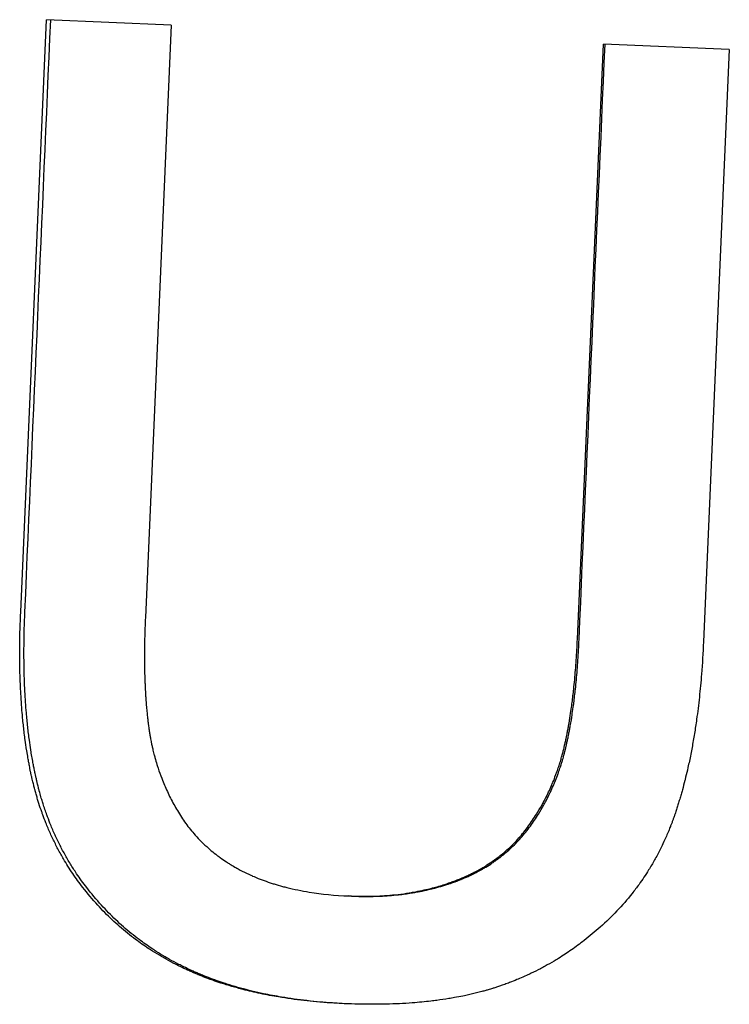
# Model space of a CAD drawing. Extents: x -0.04 to 9.92, y -2.42 to 5.22.
# Tile 5 of 11: x 4.41 to 4.67, y 2.88 to 3.26. Entities that reach past the tile are written whole.
import ezdxf

# ---------------------------------------------------------------- set-up
doc = ezdxf.new("R2010")
doc.units = 0
doc.header["$MEASUREMENT"] = 0
doc.layers.get('0').update_dxf_attribs({"linetype": 'CONTINUOUS'})

msp = doc.modelspace()

# ---------------------------------------------------------------- linework, layer by layer
for p, q in [((4.40551, 3.03347), (4.4153, 3.25789)), ((4.46256, 3.25583), (4.4153, 3.25789)), ((4.46256, 3.25583), (4.45276, 3.03141)), ((4.6165, 3.02309), (4.62635, 3.24868)), ((4.67408, 3.24659), (4.62635, 3.24868)), ((4.67408, 3.24659), (4.66428, 3.02217)), ((4.53092, 2.92579), (4.5299, 2.92583))]:
    msp.add_line(p, q)
for points in [[(4.40711, 3.0334), (4.41038, 3.10821), (4.41364, 3.18301), (4.41691, 3.25782)], [(4.61714, 3.02306), (4.62042, 3.09826), (4.6237, 3.17345), (4.62699, 3.24865)]]:
    msp.add_open_spline(points, degree=3)
for points, knots in [([(4.43471, 2.9224), (4.43272, 2.92456), (4.43083, 2.92679), (4.42905, 2.92909), (4.42772, 2.93081), (4.42644, 2.93256), (4.42523, 2.93436), (4.42401, 2.93615), (4.42285, 2.93799), (4.42176, 2.93986), (4.42139, 2.94048), (4.42103, 2.94111), (4.42068, 2.94174), (4.41998, 2.943), (4.4193, 2.94428), (4.41865, 2.94557), (4.41832, 2.94622), (4.418, 2.94687), (4.41769, 2.94753), (4.41707, 2.94884), (4.41647, 2.95017), (4.4159, 2.95151), (4.41561, 2.95218), (4.41533, 2.95286), (4.41506, 2.95354), (4.41465, 2.95456), (4.41426, 2.95559), (4.41388, 2.95663), (4.41375, 2.95698), (4.41363, 2.95732), (4.4135, 2.95767), (4.41313, 2.95872), (4.41278, 2.95977), (4.41244, 2.96084), (4.41227, 2.96137), (4.4121, 2.9619), (4.41194, 2.96244), (4.41178, 2.96298), (4.41162, 2.96351), (4.41147, 2.96406), (4.41131, 2.9646), (4.41116, 2.96514), (4.41101, 2.96569), (4.41096, 2.96587), (4.41092, 2.96605), (4.41087, 2.96623), (4.41079, 2.96651), (4.41072, 2.96678), (4.41065, 2.96705), (4.41058, 2.96733), (4.41051, 2.9676), (4.41044, 2.96788), (4.41037, 2.96816), (4.41031, 2.96843), (4.41024, 2.96871), (4.41017, 2.96899), (4.41011, 2.96927), (4.41004, 2.96955), (4.40995, 2.96992), (4.40987, 2.97029), (4.40978, 2.97067), (4.40974, 2.97086), (4.4097, 2.97104), (4.40965, 2.97123), (4.40957, 2.97161), (4.40949, 2.97199), (4.4094, 2.97237), (4.40936, 2.97256), (4.40932, 2.97275), (4.40928, 2.97294), (4.4092, 2.97333), (4.40912, 2.97371), (4.40904, 2.9741), (4.40901, 2.97429), (4.40897, 2.97448), (4.40893, 2.97468), (4.40881, 2.97526), (4.4087, 2.97585), (4.40859, 2.97643), (4.40852, 2.97683), (4.40844, 2.97722), (4.40837, 2.97762), (4.40823, 2.97841), (4.40809, 2.97921), (4.40796, 2.98002), (4.40789, 2.98042), (4.40783, 2.98083), (4.40776, 2.98123), (4.40757, 2.98245), (4.40739, 2.98369), (4.40722, 2.98494), (4.40711, 2.98578), (4.407, 2.98662), (4.40689, 2.98747), (4.40668, 2.98916), (4.40649, 2.99089), (4.40632, 2.99264), (4.40624, 2.99351), (4.40616, 2.9944), (4.40608, 2.99529), (4.40585, 2.99795), (4.40567, 3.00068), (4.40552, 3.00348), (4.40543, 3.00534), (4.40535, 3.00723), (4.40529, 3.00914), (4.40518, 3.01298), (4.40514, 3.01692), (4.40517, 3.02098), (4.40521, 3.02503), (4.40532, 3.0292), (4.40551, 3.03347)], [0, 0, 0, 0, 0.166667, 0.166667, 0.166667, 0.291667, 0.291667, 0.291667, 0.416667, 0.416667, 0.416667, 0.458333, 0.458333, 0.458333, 0.541667, 0.541667, 0.541667, 0.583333, 0.583333, 0.583333, 0.666667, 0.666667, 0.666667, 0.708333, 0.708333, 0.708333, 0.770833, 0.770833, 0.770833, 0.791667, 0.791667, 0.791667, 0.854167, 0.854167, 0.854167, 0.885417, 0.885417, 0.885417, 0.916667, 0.916667, 0.916667, 0.947917, 0.947917, 0.947917, 0.958333, 0.958333, 0.958333, 0.973958, 0.973958, 0.973958, 0.989583, 0.989583, 0.989583, 1.005208, 1.005208, 1.005208, 1.020833, 1.020833, 1.020833, 1.041667, 1.041667, 1.041667, 1.052083, 1.052083, 1.052083, 1.072917, 1.072917, 1.072917, 1.083333, 1.083333, 1.083333, 1.104167, 1.104167, 1.104167, 1.114583, 1.114583, 1.114583, 1.145833, 1.145833, 1.145833, 1.166667, 1.166667, 1.166667, 1.208333, 1.208333, 1.208333, 1.229167, 1.229167, 1.229167, 1.291667, 1.291667, 1.291667, 1.333333, 1.333333, 1.333333, 1.416667, 1.416667, 1.416667, 1.458333, 1.458333, 1.458333, 1.583333, 1.583333, 1.583333, 1.666667, 1.666667, 1.666667, 1.833333, 1.833333, 1.833333, 2, 2, 2, 2]), ([(4.43616, 2.92234), (4.43418, 2.9245), (4.4323, 2.92673), (4.43053, 2.92902), (4.4292, 2.93074), (4.42793, 2.9325), (4.42672, 2.93429), (4.42632, 2.93489), (4.42592, 2.9355), (4.42553, 2.9361), (4.42475, 2.93731), (4.424, 2.93854), (4.42327, 2.93979), (4.42291, 2.94041), (4.42255, 2.94104), (4.4222, 2.94167), (4.4215, 2.94293), (4.42082, 2.94421), (4.42018, 2.94551), (4.41985, 2.94615), (4.41953, 2.94681), (4.41922, 2.94746), (4.4186, 2.94877), (4.41801, 2.9501), (4.41744, 2.95145), (4.41715, 2.95212), (4.41688, 2.95279), (4.4166, 2.95347), (4.4162, 2.95449), (4.41581, 2.95552), (4.41543, 2.95656), (4.4153, 2.95691), (4.41518, 2.95726), (4.41506, 2.95761), (4.41481, 2.9583), (4.41457, 2.959), (4.41434, 2.95971), (4.41423, 2.96006), (4.41411, 2.96041), (4.414, 2.96077), (4.41383, 2.9613), (4.41366, 2.96183), (4.4135, 2.96237), (4.41345, 2.96255), (4.4134, 2.96273), (4.41334, 2.96291), (4.41324, 2.96327), (4.41313, 2.96363), (4.41303, 2.96399), (4.41298, 2.96417), (4.41293, 2.96435), (4.41288, 2.96453), (4.41278, 2.96489), (4.41268, 2.96525), (4.41258, 2.96562), (4.41253, 2.9658), (4.41248, 2.96598), (4.41243, 2.96616), (4.41236, 2.96644), (4.41229, 2.96671), (4.41222, 2.96699), (4.41215, 2.96726), (4.41208, 2.96754), (4.41201, 2.96781), (4.41199, 2.9679), (4.41197, 2.968), (4.41194, 2.96809), (4.4119, 2.96827), (4.41185, 2.96846), (4.41181, 2.96864), (4.41179, 2.96873), (4.41176, 2.96883), (4.41174, 2.96892), (4.4117, 2.96911), (4.41165, 2.96929), (4.41161, 2.96948), (4.41159, 2.96957), (4.41157, 2.96966), (4.41155, 2.96976), (4.41148, 2.97004), (4.41142, 2.97032), (4.41135, 2.9706), (4.41131, 2.97079), (4.41127, 2.97098), (4.41123, 2.97116), (4.41114, 2.97154), (4.41106, 2.97192), (4.41098, 2.9723), (4.41094, 2.97249), (4.4109, 2.97268), (4.41086, 2.97287), (4.41078, 2.97326), (4.4107, 2.97364), (4.41062, 2.97403), (4.41058, 2.97422), (4.41054, 2.97441), (4.41051, 2.97461), (4.41039, 2.97519), (4.41028, 2.97578), (4.41017, 2.97637), (4.4101, 2.97676), (4.41002, 2.97715), (4.40995, 2.97755), (4.40981, 2.97834), (4.40967, 2.97914), (4.40954, 2.97995), (4.40948, 2.98035), (4.40941, 2.98076), (4.40935, 2.98117), (4.40916, 2.98239), (4.40898, 2.98362), (4.40881, 2.98487), (4.40869, 2.98571), (4.40858, 2.98655), (4.40848, 2.9874), (4.40827, 2.98909), (4.40808, 2.99082), (4.40791, 2.99257), (4.40783, 2.99344), (4.40775, 2.99433), (4.40767, 2.99522), (4.40745, 2.99788), (4.40726, 3.00061), (4.40712, 3.00341), (4.40703, 3.00527), (4.40695, 3.00716), (4.40689, 3.00907), (4.40678, 3.01291), (4.40674, 3.01685), (4.40678, 3.02091), (4.40681, 3.02496), (4.40692, 3.02913), (4.40711, 3.0334)], [0, 0, 0, 0, 0.166667, 0.166667, 0.166667, 0.291667, 0.291667, 0.291667, 0.333333, 0.333333, 0.333333, 0.416667, 0.416667, 0.416667, 0.458333, 0.458333, 0.458333, 0.541667, 0.541667, 0.541667, 0.583333, 0.583333, 0.583333, 0.666667, 0.666667, 0.666667, 0.708333, 0.708333, 0.708333, 0.770833, 0.770833, 0.770833, 0.791667, 0.791667, 0.791667, 0.833333, 0.833333, 0.833333, 0.854167, 0.854167, 0.854167, 0.885417, 0.885417, 0.885417, 0.895833, 0.895833, 0.895833, 0.916667, 0.916667, 0.916667, 0.927083, 0.927083, 0.927083, 0.947917, 0.947917, 0.947917, 0.958333, 0.958333, 0.958333, 0.973958, 0.973958, 0.973958, 0.989583, 0.989583, 0.989583, 0.994792, 0.994792, 0.994792, 1.005208, 1.005208, 1.005208, 1.010417, 1.010417, 1.010417, 1.020833, 1.020833, 1.020833, 1.026042, 1.026042, 1.026042, 1.041667, 1.041667, 1.041667, 1.052083, 1.052083, 1.052083, 1.072917, 1.072917, 1.072917, 1.083333, 1.083333, 1.083333, 1.104167, 1.104167, 1.104167, 1.114583, 1.114583, 1.114583, 1.145833, 1.145833, 1.145833, 1.166667, 1.166667, 1.166667, 1.208333, 1.208333, 1.208333, 1.229167, 1.229167, 1.229167, 1.291667, 1.291667, 1.291667, 1.333333, 1.333333, 1.333333, 1.416667, 1.416667, 1.416667, 1.458333, 1.458333, 1.458333, 1.583333, 1.583333, 1.583333, 1.666667, 1.666667, 1.666667, 1.833333, 1.833333, 1.833333, 2, 2, 2, 2]), ([(4.45276, 3.03141), (4.45264, 3.02862), (4.45255, 3.02591), (4.4525, 3.02327), (4.45246, 3.0213), (4.45243, 3.01936), (4.45243, 3.01747), (4.45242, 3.01557), (4.45243, 3.01372), (4.45247, 3.01191), (4.45248, 3.01131), (4.45249, 3.01071), (4.4525, 3.01012), (4.45253, 3.00893), (4.45257, 3.00776), (4.45262, 3.00661), (4.45264, 3.00603), (4.45266, 3.00546), (4.45269, 3.00489), (4.45274, 3.00376), (4.45281, 3.00265), (4.45288, 3.00155), (4.45291, 3.001), (4.45295, 3.00046), (4.45299, 2.99992), (4.45305, 2.99911), (4.45311, 2.99832), (4.45318, 2.99753), (4.45324, 2.99674), (4.45332, 2.99597), (4.45339, 2.9952), (4.45346, 2.99456), (4.45352, 2.99393), (4.4536, 2.99331), (4.45361, 2.99318), (4.45362, 2.99306), (4.45364, 2.99294), (4.45371, 2.99232), (4.45379, 2.9917), (4.45386, 2.9911), (4.45388, 2.99097), (4.45389, 2.99085), (4.45391, 2.99073), (4.45396, 2.99037), (4.45401, 2.99001), (4.45406, 2.98965), (4.45408, 2.98948), (4.45411, 2.9893), (4.45413, 2.98912), (4.45416, 2.98894), (4.45419, 2.98877), (4.45421, 2.98859), (4.45425, 2.98835), (4.45428, 2.98812), (4.45432, 2.98788), (4.45434, 2.98777), (4.45436, 2.98765), (4.45438, 2.98753), (4.45442, 2.9873), (4.45445, 2.98706), (4.45449, 2.98683), (4.45451, 2.98671), (4.45453, 2.98659), (4.45456, 2.98648), (4.4546, 2.98624), (4.45464, 2.98601), (4.45468, 2.98578), (4.4547, 2.98566), (4.45472, 2.98555), (4.45474, 2.98543), (4.45481, 2.98508), (4.45488, 2.98474), (4.45494, 2.98439), (4.45499, 2.98416), (4.45504, 2.98393), (4.45508, 2.9837), (4.45518, 2.98324), (4.45528, 2.98278), (4.45538, 2.98233), (4.45543, 2.9821), (4.45548, 2.98187), (4.45554, 2.98164), (4.45569, 2.98096), (4.45586, 2.98028), (4.45603, 2.97961), (4.45615, 2.97916), (4.45627, 2.97871), (4.45639, 2.97826), (4.45664, 2.97737), (4.45689, 2.97649), (4.45717, 2.97561), (4.4573, 2.97517), (4.45744, 2.97473), (4.45759, 2.9743), (4.45801, 2.97299), (4.45847, 2.9717), (4.45896, 2.97042), (4.45929, 2.96957), (4.45963, 2.96872), (4.45999, 2.96789), (4.4607, 2.96621), (4.46146, 2.96456), (4.46228, 2.96294), (4.4631, 2.96132), (4.46397, 2.95973), (4.4649, 2.95817)], [0, 0, 0, 0, 0.166667, 0.166667, 0.166667, 0.291667, 0.291667, 0.291667, 0.416667, 0.416667, 0.416667, 0.458333, 0.458333, 0.458333, 0.541667, 0.541667, 0.541667, 0.583333, 0.583333, 0.583333, 0.666667, 0.666667, 0.666667, 0.708333, 0.708333, 0.708333, 0.770833, 0.770833, 0.770833, 0.833333, 0.833333, 0.833333, 0.885417, 0.885417, 0.885417, 0.895833, 0.895833, 0.895833, 0.947917, 0.947917, 0.947917, 0.958333, 0.958333, 0.958333, 0.989583, 0.989583, 0.989583, 1.005208, 1.005208, 1.005208, 1.020833, 1.020833, 1.020833, 1.041667, 1.041667, 1.041667, 1.052083, 1.052083, 1.052083, 1.072917, 1.072917, 1.072917, 1.083333, 1.083333, 1.083333, 1.104167, 1.104167, 1.104167, 1.114583, 1.114583, 1.114583, 1.145833, 1.145833, 1.145833, 1.166667, 1.166667, 1.166667, 1.208333, 1.208333, 1.208333, 1.229167, 1.229167, 1.229167, 1.291667, 1.291667, 1.291667, 1.333333, 1.333333, 1.333333, 1.416667, 1.416667, 1.416667, 1.458333, 1.458333, 1.458333, 1.583333, 1.583333, 1.583333, 1.666667, 1.666667, 1.666667, 1.833333, 1.833333, 1.833333, 2, 2, 2, 2]), ([(4.59797, 2.95236), (4.59903, 2.95383), (4.60005, 2.95534), (4.60101, 2.95688), (4.60173, 2.95804), (4.60243, 2.95921), (4.60309, 2.9604), (4.60375, 2.96159), (4.60439, 2.96279), (4.60499, 2.96402), (4.60519, 2.96443), (4.60539, 2.96484), (4.60558, 2.96525), (4.60597, 2.96607), (4.60635, 2.9669), (4.60671, 2.96774), (4.60689, 2.96816), (4.60707, 2.96858), (4.60725, 2.96901), (4.6076, 2.96985), (4.60793, 2.97071), (4.60826, 2.97157), (4.60842, 2.972), (4.60858, 2.97243), (4.60873, 2.97287), (4.60897, 2.97352), (4.60919, 2.97418), (4.60941, 2.97484), (4.60963, 2.9755), (4.60984, 2.97616), (4.61004, 2.97683), (4.61021, 2.97739), (4.61037, 2.97795), (4.61053, 2.97851), (4.61057, 2.97863), (4.6106, 2.97874), (4.61063, 2.97885), (4.61079, 2.97942), (4.61094, 2.97999), (4.61108, 2.98056), (4.61111, 2.98067), (4.61114, 2.98079), (4.61117, 2.9809), (4.61126, 2.98124), (4.61134, 2.98159), (4.61143, 2.98193), (4.61147, 2.98211), (4.61151, 2.98228), (4.61155, 2.98245), (4.61159, 2.98263), (4.61163, 2.9828), (4.61167, 2.98298), (4.61173, 2.98321), (4.61178, 2.98344), (4.61183, 2.98368), (4.61186, 2.9838), (4.61188, 2.98391), (4.61191, 2.98403), (4.61196, 2.98427), (4.61202, 2.98451), (4.61207, 2.98474), (4.61209, 2.98486), (4.61212, 2.98498), (4.61214, 2.9851), (4.6122, 2.98534), (4.61225, 2.98558), (4.6123, 2.98582), (4.61232, 2.98595), (4.61235, 2.98607), (4.61237, 2.98619), (4.61245, 2.98655), (4.61252, 2.98692), (4.61259, 2.98729), (4.61264, 2.98753), (4.61269, 2.98778), (4.61274, 2.98803), (4.61284, 2.98853), (4.61293, 2.98903), (4.61302, 2.98953), (4.61307, 2.98979), (4.61311, 2.99004), (4.61316, 2.99029), (4.6133, 2.99106), (4.61343, 2.99183), (4.61356, 2.99262), (4.61364, 2.99314), (4.61373, 2.99367), (4.61381, 2.9942), (4.61398, 2.99526), (4.61413, 2.99635), (4.61429, 2.99744), (4.61436, 2.99799), (4.61444, 2.99855), (4.61451, 2.9991), (4.61473, 3.00078), (4.61493, 3.00249), (4.61512, 3.00425), (4.61524, 3.00541), (4.61536, 3.0066), (4.61547, 3.0078), (4.6157, 3.01021), (4.61589, 3.01269), (4.61606, 3.01524), (4.61624, 3.01778), (4.61638, 3.0204), (4.6165, 3.02309)], [0, 0, 0, 0, 0.166667, 0.166667, 0.166667, 0.291667, 0.291667, 0.291667, 0.416667, 0.416667, 0.416667, 0.458333, 0.458333, 0.458333, 0.541667, 0.541667, 0.541667, 0.583333, 0.583333, 0.583333, 0.666667, 0.666667, 0.666667, 0.708333, 0.708333, 0.708333, 0.770833, 0.770833, 0.770833, 0.833333, 0.833333, 0.833333, 0.885417, 0.885417, 0.885417, 0.895833, 0.895833, 0.895833, 0.947917, 0.947917, 0.947917, 0.958333, 0.958333, 0.958333, 0.989583, 0.989583, 0.989583, 1.005208, 1.005208, 1.005208, 1.020833, 1.020833, 1.020833, 1.041667, 1.041667, 1.041667, 1.052083, 1.052083, 1.052083, 1.072917, 1.072917, 1.072917, 1.083333, 1.083333, 1.083333, 1.104167, 1.104167, 1.104167, 1.114583, 1.114583, 1.114583, 1.145833, 1.145833, 1.145833, 1.166667, 1.166667, 1.166667, 1.208333, 1.208333, 1.208333, 1.229167, 1.229167, 1.229167, 1.291667, 1.291667, 1.291667, 1.333333, 1.333333, 1.333333, 1.416667, 1.416667, 1.416667, 1.458333, 1.458333, 1.458333, 1.583333, 1.583333, 1.583333, 1.666667, 1.666667, 1.666667, 1.833333, 1.833333, 1.833333, 2, 2, 2, 2]), ([(4.59868, 2.95232), (4.59974, 2.9538), (4.60075, 2.95531), (4.60171, 2.95685), (4.60243, 2.95801), (4.60312, 2.95918), (4.60378, 2.96037), (4.604, 2.96077), (4.60422, 2.96116), (4.60443, 2.96156), (4.60486, 2.96236), (4.60527, 2.96317), (4.60567, 2.96399), (4.60587, 2.9644), (4.60607, 2.96481), (4.60626, 2.96522), (4.60665, 2.96604), (4.60702, 2.96687), (4.60739, 2.96771), (4.60757, 2.96813), (4.60774, 2.96855), (4.60792, 2.96898), (4.60827, 2.96982), (4.6086, 2.97068), (4.60892, 2.97154), (4.60909, 2.97197), (4.60924, 2.9724), (4.6094, 2.97284), (4.60963, 2.97349), (4.60985, 2.97415), (4.61007, 2.97481), (4.61014, 2.97503), (4.61022, 2.97525), (4.61029, 2.97547), (4.61043, 2.97591), (4.61057, 2.97636), (4.6107, 2.9768), (4.61077, 2.97703), (4.61084, 2.97725), (4.6109, 2.97747), (4.611, 2.97781), (4.6111, 2.97815), (4.61119, 2.97849), (4.61122, 2.9786), (4.61126, 2.97871), (4.61129, 2.97882), (4.61135, 2.97905), (4.61141, 2.97928), (4.61147, 2.9795), (4.6115, 2.97962), (4.61153, 2.97973), (4.61156, 2.97985), (4.61162, 2.98007), (4.61168, 2.9803), (4.61174, 2.98053), (4.61177, 2.98064), (4.6118, 2.98076), (4.61183, 2.98087), (4.61187, 2.98104), (4.61191, 2.98122), (4.61196, 2.98139), (4.612, 2.98156), (4.61204, 2.98173), (4.61208, 2.98191), (4.6121, 2.98196), (4.61211, 2.98202), (4.61212, 2.98208), (4.61215, 2.98219), (4.61218, 2.98231), (4.6122, 2.98242), (4.61222, 2.98248), (4.61223, 2.98254), (4.61225, 2.9826), (4.61227, 2.98271), (4.6123, 2.98283), (4.61233, 2.98295), (4.61234, 2.98301), (4.61235, 2.98306), (4.61237, 2.98312), (4.61241, 2.9833), (4.61245, 2.98347), (4.61249, 2.98365), (4.61251, 2.98377), (4.61254, 2.98388), (4.61256, 2.984), (4.61262, 2.98424), (4.61267, 2.98448), (4.61272, 2.98472), (4.61275, 2.98483), (4.61277, 2.98495), (4.6128, 2.98507), (4.61285, 2.98531), (4.6129, 2.98555), (4.61295, 2.9858), (4.61297, 2.98592), (4.613, 2.98604), (4.61302, 2.98616), (4.6131, 2.98652), (4.61317, 2.98689), (4.61325, 2.98726), (4.61329, 2.98751), (4.61334, 2.98775), (4.61339, 2.988), (4.61349, 2.9885), (4.61358, 2.989), (4.61367, 2.9895), (4.61372, 2.98976), (4.61376, 2.99001), (4.61381, 2.99027), (4.61394, 2.99103), (4.61408, 2.99181), (4.61421, 2.99259), (4.61429, 2.99311), (4.61437, 2.99364), (4.61446, 2.99417), (4.61462, 2.99524), (4.61478, 2.99632), (4.61493, 2.99742), (4.61501, 2.99796), (4.61508, 2.99852), (4.61515, 2.99908), (4.61537, 3.00075), (4.61557, 3.00246), (4.61576, 3.00422), (4.61588, 3.00539), (4.616, 3.00657), (4.61611, 3.00778), (4.61634, 3.01018), (4.61653, 3.01266), (4.61671, 3.01521), (4.61688, 3.01776), (4.61702, 3.02037), (4.61714, 3.02306)], [0, 0, 0, 0, 0.166667, 0.166667, 0.166667, 0.291667, 0.291667, 0.291667, 0.333333, 0.333333, 0.333333, 0.416667, 0.416667, 0.416667, 0.458333, 0.458333, 0.458333, 0.541667, 0.541667, 0.541667, 0.583333, 0.583333, 0.583333, 0.666667, 0.666667, 0.666667, 0.708333, 0.708333, 0.708333, 0.770833, 0.770833, 0.770833, 0.791667, 0.791667, 0.791667, 0.833333, 0.833333, 0.833333, 0.854167, 0.854167, 0.854167, 0.885417, 0.885417, 0.885417, 0.895833, 0.895833, 0.895833, 0.916667, 0.916667, 0.916667, 0.927083, 0.927083, 0.927083, 0.947917, 0.947917, 0.947917, 0.958333, 0.958333, 0.958333, 0.973958, 0.973958, 0.973958, 0.989583, 0.989583, 0.989583, 0.994792, 0.994792, 0.994792, 1.005208, 1.005208, 1.005208, 1.010417, 1.010417, 1.010417, 1.020833, 1.020833, 1.020833, 1.026042, 1.026042, 1.026042, 1.041667, 1.041667, 1.041667, 1.052083, 1.052083, 1.052083, 1.072917, 1.072917, 1.072917, 1.083333, 1.083333, 1.083333, 1.104167, 1.104167, 1.104167, 1.114583, 1.114583, 1.114583, 1.145833, 1.145833, 1.145833, 1.166667, 1.166667, 1.166667, 1.208333, 1.208333, 1.208333, 1.229167, 1.229167, 1.229167, 1.291667, 1.291667, 1.291667, 1.333333, 1.333333, 1.333333, 1.416667, 1.416667, 1.416667, 1.458333, 1.458333, 1.458333, 1.583333, 1.583333, 1.583333, 1.666667, 1.666667, 1.666667, 1.833333, 1.833333, 1.833333, 2, 2, 2, 2]), ([(4.66428, 3.02217), (4.6641, 3.01799), (4.66385, 3.01392), (4.66353, 3.00995), (4.6633, 3.00697), (4.66303, 3.00405), (4.66272, 3.00119), (4.66241, 2.99832), (4.66206, 2.99552), (4.66168, 2.99277), (4.66155, 2.99185), (4.66142, 2.99094), (4.66128, 2.99004), (4.66101, 2.98824), (4.66072, 2.98646), (4.66042, 2.9847), (4.66026, 2.98382), (4.66011, 2.98295), (4.65995, 2.98209), (4.65963, 2.98036), (4.65929, 2.97866), (4.65893, 2.97698), (4.65876, 2.97614), (4.65857, 2.97531), (4.65839, 2.97448), (4.65811, 2.97325), (4.65782, 2.97202), (4.65753, 2.97081), (4.65743, 2.97041), (4.65733, 2.97001), (4.65723, 2.96961), (4.65693, 2.96841), (4.65661, 2.96722), (4.65629, 2.96605), (4.65613, 2.96547), (4.65597, 2.96488), (4.6558, 2.96431), (4.65564, 2.96373), (4.65547, 2.96315), (4.6553, 2.96258), (4.65525, 2.96239), (4.65519, 2.9622), (4.65513, 2.96201), (4.65496, 2.96144), (4.65479, 2.96088), (4.65461, 2.96032), (4.65452, 2.96004), (4.65443, 2.95976), (4.65435, 2.95948), (4.65426, 2.9592), (4.65417, 2.95892), (4.65408, 2.95864), (4.65399, 2.95837), (4.6539, 2.95809), (4.6538, 2.95781), (4.65371, 2.95754), (4.65362, 2.95726), (4.65353, 2.95699), (4.6534, 2.95663), (4.65327, 2.95626), (4.65315, 2.9559), (4.65308, 2.95572), (4.65302, 2.95554), (4.65295, 2.95536), (4.65282, 2.95499), (4.65269, 2.95463), (4.65256, 2.95428), (4.65249, 2.9541), (4.65243, 2.95392), (4.65236, 2.95374), (4.65223, 2.95338), (4.65209, 2.95302), (4.65195, 2.95267), (4.65188, 2.95249), (4.65181, 2.95232), (4.65174, 2.95214), (4.65153, 2.95161), (4.65132, 2.95108), (4.65111, 2.95056), (4.65096, 2.95021), (4.65082, 2.94986), (4.65067, 2.94951), (4.65037, 2.94882), (4.65007, 2.94813), (4.64976, 2.94744), (4.64961, 2.9471), (4.64945, 2.94676), (4.6493, 2.94642), (4.64882, 2.9454), (4.64834, 2.9444), (4.64784, 2.9434), (4.6475, 2.94274), (4.64716, 2.94208), (4.64682, 2.94143), (4.64612, 2.94012), (4.6454, 2.93884), (4.64465, 2.93758), (4.64428, 2.93694), (4.6439, 2.93632), (4.64351, 2.9357), (4.64236, 2.93383), (4.64114, 2.93201), (4.63986, 2.93024), (4.63901, 2.92906), (4.63813, 2.9279), (4.63723, 2.92676), (4.63543, 2.92448), (4.63351, 2.92229), (4.6315, 2.92017), (4.62949, 2.91806), (4.62737, 2.91603), (4.62514, 2.91408)], [0, 0, 0, 0, 0.166667, 0.166667, 0.166667, 0.291667, 0.291667, 0.291667, 0.416667, 0.416667, 0.416667, 0.458333, 0.458333, 0.458333, 0.541667, 0.541667, 0.541667, 0.583333, 0.583333, 0.583333, 0.666667, 0.666667, 0.666667, 0.708333, 0.708333, 0.708333, 0.770833, 0.770833, 0.770833, 0.791667, 0.791667, 0.791667, 0.854167, 0.854167, 0.854167, 0.885417, 0.885417, 0.885417, 0.916667, 0.916667, 0.916667, 0.927083, 0.927083, 0.927083, 0.958333, 0.958333, 0.958333, 0.973958, 0.973958, 0.973958, 0.989583, 0.989583, 0.989583, 1.005208, 1.005208, 1.005208, 1.020833, 1.020833, 1.020833, 1.041667, 1.041667, 1.041667, 1.052083, 1.052083, 1.052083, 1.072917, 1.072917, 1.072917, 1.083333, 1.083333, 1.083333, 1.104167, 1.104167, 1.104167, 1.114583, 1.114583, 1.114583, 1.145833, 1.145833, 1.145833, 1.166667, 1.166667, 1.166667, 1.208333, 1.208333, 1.208333, 1.229167, 1.229167, 1.229167, 1.291667, 1.291667, 1.291667, 1.333333, 1.333333, 1.333333, 1.416667, 1.416667, 1.416667, 1.458333, 1.458333, 1.458333, 1.583333, 1.583333, 1.583333, 1.666667, 1.666667, 1.666667, 1.833333, 1.833333, 1.833333, 2, 2, 2, 2]), ([(4.4649, 2.95817), (4.46589, 2.9565), (4.46695, 2.9549), (4.46807, 2.95336), (4.46919, 2.95182), (4.47038, 2.95034), (4.47164, 2.94893), (4.47321, 2.94717), (4.47489, 2.9455), (4.47667, 2.94393), (4.47703, 2.94362), (4.47739, 2.94331), (4.47775, 2.943), (4.47848, 2.94239), (4.47923, 2.9418), (4.47999, 2.94122), (4.48037, 2.94093), (4.48076, 2.94064), (4.48115, 2.94036), (4.48193, 2.9398), (4.48273, 2.93925), (4.48354, 2.93872), (4.48395, 2.93845), (4.48436, 2.93819), (4.48478, 2.93793), (4.4854, 2.93754), (4.48603, 2.93717), (4.48667, 2.9368), (4.48721, 2.93649), (4.48775, 2.93619), (4.4883, 2.93589), (4.4889, 2.93557), (4.48951, 2.93525), (4.49013, 2.93494), (4.4903, 2.93486), (4.49047, 2.93477), (4.49064, 2.93469), (4.49098, 2.93452), (4.49132, 2.93436), (4.49167, 2.93419), (4.49201, 2.93403), (4.49236, 2.93387), (4.49271, 2.93372), (4.49294, 2.93361), (4.49318, 2.93351), (4.49341, 2.9334), (4.49412, 2.93309), (4.49484, 2.93279), (4.49556, 2.9325), (4.49605, 2.93231), (4.49654, 2.93212), (4.49703, 2.93194), (4.49801, 2.93157), (4.49902, 2.93121), (4.50004, 2.93087), (4.50055, 2.93071), (4.50107, 2.93054), (4.50158, 2.93038), (4.50262, 2.93006), (4.50368, 2.92975), (4.50475, 2.92947), (4.50529, 2.92932), (4.50583, 2.92918), (4.50638, 2.92905), (4.50911, 2.92837), (4.51195, 2.92779), (4.5149, 2.92732), (4.51962, 2.92656), (4.52462, 2.92607), (4.5299, 2.92583)], [0, 0, 0, 0, 0.166667, 0.166667, 0.166667, 0.333333, 0.333333, 0.333333, 0.541667, 0.541667, 0.541667, 0.583333, 0.583333, 0.583333, 0.666667, 0.666667, 0.666667, 0.708333, 0.708333, 0.708333, 0.791667, 0.791667, 0.791667, 0.833333, 0.833333, 0.833333, 0.895833, 0.895833, 0.895833, 0.947917, 0.947917, 0.947917, 1.005208, 1.005208, 1.005208, 1.020833, 1.020833, 1.020833, 1.052083, 1.052083, 1.052083, 1.083333, 1.083333, 1.083333, 1.104167, 1.104167, 1.104167, 1.166667, 1.166667, 1.166667, 1.208333, 1.208333, 1.208333, 1.291667, 1.291667, 1.291667, 1.333333, 1.333333, 1.333333, 1.416667, 1.416667, 1.416667, 1.458333, 1.458333, 1.458333, 1.666667, 1.666667, 1.666667, 2, 2, 2, 2]), ([(4.5299, 2.92583), (4.53238, 2.92573), (4.53482, 2.92569), (4.53722, 2.92572), (4.53961, 2.92576), (4.54197, 2.92586), (4.54428, 2.92603), (4.54717, 2.92625), (4.54999, 2.92658), (4.55275, 2.92702), (4.5533, 2.92711), (4.55385, 2.9272), (4.55439, 2.9273), (4.55549, 2.92749), (4.55657, 2.9277), (4.55764, 2.92793), (4.55817, 2.92805), (4.55871, 2.92817), (4.55924, 2.92829), (4.56003, 2.92847), (4.56082, 2.92867), (4.56161, 2.92887), (4.56239, 2.92908), (4.56317, 2.92929), (4.56394, 2.92952), (4.56471, 2.92974), (4.56547, 2.92998), (4.56623, 2.93022), (4.56649, 2.93031), (4.56674, 2.93039), (4.56699, 2.93047), (4.56737, 2.9306), (4.56775, 2.93073), (4.56812, 2.93086), (4.56825, 2.9309), (4.56837, 2.93094), (4.56849, 2.93099), (4.56906, 2.93119), (4.56961, 2.93139), (4.57017, 2.9316), (4.57035, 2.93167), (4.57054, 2.93174), (4.57072, 2.93181), (4.57108, 2.93195), (4.57145, 2.9321), (4.57181, 2.93225), (4.57217, 2.93239), (4.57253, 2.93254), (4.57289, 2.93269), (4.57313, 2.9328), (4.57336, 2.9329), (4.5736, 2.933), (4.57407, 2.93321), (4.57454, 2.93342), (4.575, 2.93364), (4.57523, 2.93374), (4.57546, 2.93385), (4.57569, 2.93396), (4.57615, 2.93418), (4.5766, 2.93441), (4.57705, 2.93464), (4.57728, 2.93475), (4.5775, 2.93486), (4.57772, 2.93498), (4.57839, 2.93533), (4.57905, 2.93569), (4.5797, 2.93606), (4.58013, 2.9363), (4.58056, 2.93656), (4.58098, 2.93681), (4.58183, 2.93732), (4.58266, 2.93785), (4.58347, 2.93839), (4.58388, 2.93866), (4.58428, 2.93894), (4.58468, 2.93922), (4.58587, 2.94006), (4.58702, 2.94094), (4.58813, 2.94186), (4.58888, 2.94247), (4.5896, 2.9431), (4.59031, 2.94375), (4.59173, 2.94505), (4.59307, 2.94641), (4.59435, 2.94785), (4.59562, 2.94928), (4.59683, 2.95078), (4.59797, 2.95236)], [0, 0, 0, 0, 0.166667, 0.166667, 0.166667, 0.333333, 0.333333, 0.333333, 0.541667, 0.541667, 0.541667, 0.583333, 0.583333, 0.583333, 0.666667, 0.666667, 0.666667, 0.708333, 0.708333, 0.708333, 0.770833, 0.770833, 0.770833, 0.833333, 0.833333, 0.833333, 0.895833, 0.895833, 0.895833, 0.916667, 0.916667, 0.916667, 0.947917, 0.947917, 0.947917, 0.958333, 0.958333, 0.958333, 1.005208, 1.005208, 1.005208, 1.020833, 1.020833, 1.020833, 1.052083, 1.052083, 1.052083, 1.083333, 1.083333, 1.083333, 1.104167, 1.104167, 1.104167, 1.145833, 1.145833, 1.145833, 1.166667, 1.166667, 1.166667, 1.208333, 1.208333, 1.208333, 1.229167, 1.229167, 1.229167, 1.291667, 1.291667, 1.291667, 1.333333, 1.333333, 1.333333, 1.416667, 1.416667, 1.416667, 1.458333, 1.458333, 1.458333, 1.583333, 1.583333, 1.583333, 1.666667, 1.666667, 1.666667, 1.833333, 1.833333, 1.833333, 2, 2, 2, 2]), ([(4.53092, 2.92579), (4.53338, 2.92568), (4.53581, 2.92565), (4.5382, 2.92568), (4.54058, 2.92571), (4.54293, 2.92582), (4.54523, 2.92599), (4.54638, 2.92608), (4.54752, 2.92619), (4.54865, 2.92631), (4.55034, 2.92649), (4.55201, 2.92672), (4.55366, 2.92698), (4.55421, 2.92707), (4.55475, 2.92716), (4.5553, 2.92726), (4.55638, 2.92745), (4.55746, 2.92766), (4.55853, 2.92789), (4.55906, 2.92801), (4.55959, 2.92813), (4.56012, 2.92825), (4.56091, 2.92844), (4.5617, 2.92863), (4.56248, 2.92884), (4.56274, 2.9289), (4.563, 2.92897), (4.56325, 2.92905), (4.56377, 2.92919), (4.56429, 2.92933), (4.5648, 2.92948), (4.56505, 2.92956), (4.56531, 2.92963), (4.56556, 2.92971), (4.56607, 2.92986), (4.56658, 2.93002), (4.56708, 2.93019), (4.56734, 2.93027), (4.56759, 2.93035), (4.56784, 2.93043), (4.56822, 2.93056), (4.56859, 2.93069), (4.56896, 2.93082), (4.56909, 2.93086), (4.56921, 2.93091), (4.56934, 2.93095), (4.56952, 2.93102), (4.56971, 2.93108), (4.56989, 2.93115), (4.57008, 2.93122), (4.57026, 2.93129), (4.57045, 2.93136), (4.57051, 2.93138), (4.57057, 2.9314), (4.57063, 2.93143), (4.57075, 2.93147), (4.57088, 2.93152), (4.571, 2.93156), (4.57106, 2.93159), (4.57112, 2.93161), (4.57118, 2.93163), (4.57131, 2.93168), (4.57143, 2.93173), (4.57155, 2.93178), (4.57161, 2.9318), (4.57167, 2.93182), (4.57173, 2.93185), (4.57191, 2.93192), (4.57209, 2.93199), (4.57228, 2.93206), (4.5724, 2.93211), (4.57252, 2.93216), (4.57264, 2.93221), (4.573, 2.93236), (4.57335, 2.93251), (4.57371, 2.93266), (4.57395, 2.93276), (4.57418, 2.93286), (4.57442, 2.93297), (4.57489, 2.93317), (4.57535, 2.93338), (4.57581, 2.9336), (4.57604, 2.93371), (4.57627, 2.93382), (4.5765, 2.93393), (4.57696, 2.93415), (4.57741, 2.93437), (4.57785, 2.9346), (4.57808, 2.93471), (4.5783, 2.93483), (4.57852, 2.93495), (4.57919, 2.9353), (4.57984, 2.93566), (4.58049, 2.93602), (4.58092, 2.93627), (4.58134, 2.93652), (4.58177, 2.93678), (4.58261, 2.93728), (4.58344, 2.93781), (4.58424, 2.93836), (4.58465, 2.93863), (4.58505, 2.9389), (4.58544, 2.93918), (4.58663, 2.94003), (4.58778, 2.94091), (4.58889, 2.94183), (4.58963, 2.94244), (4.59035, 2.94307), (4.59105, 2.94372), (4.59246, 2.94501), (4.5938, 2.94638), (4.59507, 2.94781), (4.59634, 2.94925), (4.59755, 2.95075), (4.59868, 2.95232)], [0, 0, 0, 0, 0.166667, 0.166667, 0.166667, 0.333333, 0.333333, 0.333333, 0.416667, 0.416667, 0.416667, 0.541667, 0.541667, 0.541667, 0.583333, 0.583333, 0.583333, 0.666667, 0.666667, 0.666667, 0.708333, 0.708333, 0.708333, 0.770833, 0.770833, 0.770833, 0.791667, 0.791667, 0.791667, 0.833333, 0.833333, 0.833333, 0.854167, 0.854167, 0.854167, 0.895833, 0.895833, 0.895833, 0.916667, 0.916667, 0.916667, 0.947917, 0.947917, 0.947917, 0.958333, 0.958333, 0.958333, 0.973958, 0.973958, 0.973958, 0.989583, 0.989583, 0.989583, 0.994792, 0.994792, 0.994792, 1.005208, 1.005208, 1.005208, 1.010417, 1.010417, 1.010417, 1.020833, 1.020833, 1.020833, 1.026042, 1.026042, 1.026042, 1.041667, 1.041667, 1.041667, 1.052083, 1.052083, 1.052083, 1.083333, 1.083333, 1.083333, 1.104167, 1.104167, 1.104167, 1.145833, 1.145833, 1.145833, 1.166667, 1.166667, 1.166667, 1.208333, 1.208333, 1.208333, 1.229167, 1.229167, 1.229167, 1.291667, 1.291667, 1.291667, 1.333333, 1.333333, 1.333333, 1.416667, 1.416667, 1.416667, 1.458333, 1.458333, 1.458333, 1.583333, 1.583333, 1.583333, 1.666667, 1.666667, 1.666667, 1.833333, 1.833333, 1.833333, 2, 2, 2, 2]), ([(4.52812, 2.88503), (4.52461, 2.88518), (4.52117, 2.88541), (4.51782, 2.88571), (4.51447, 2.88601), (4.5112, 2.88639), (4.508, 2.88683), (4.5064, 2.88706), (4.50483, 2.8873), (4.50327, 2.88756), (4.50093, 2.88795), (4.49864, 2.88838), (4.49639, 2.88886), (4.49415, 2.88933), (4.49194, 2.88985), (4.48979, 2.8904), (4.48907, 2.89059), (4.48835, 2.89078), (4.48764, 2.89097), (4.48622, 2.89136), (4.48482, 2.89177), (4.48344, 2.8922), (4.48275, 2.89241), (4.48207, 2.89263), (4.48139, 2.89285), (4.48037, 2.89318), (4.47936, 2.89353), (4.47836, 2.89388), (4.47803, 2.894), (4.4777, 2.89412), (4.47737, 2.89424), (4.47646, 2.89457), (4.47556, 2.89491), (4.47467, 2.89526), (4.47419, 2.89545), (4.47371, 2.89564), (4.47323, 2.89584), (4.47267, 2.89606), (4.47211, 2.8963), (4.47156, 2.89653), (4.4714, 2.8966), (4.47124, 2.89666), (4.47109, 2.89673), (4.47061, 2.89694), (4.47014, 2.89714), (4.46968, 2.89735), (4.46937, 2.89749), (4.46905, 2.89763), (4.46875, 2.89777), (4.46782, 2.89819), (4.4669, 2.89863), (4.46599, 2.89907), (4.46538, 2.89937), (4.46478, 2.89967), (4.46418, 2.89997), (4.46299, 2.90058), (4.46181, 2.90121), (4.46065, 2.90186), (4.46007, 2.90219), (4.45949, 2.90251), (4.45892, 2.90285), (4.45777, 2.90351), (4.45664, 2.9042), (4.45553, 2.9049), (4.45498, 2.90525), (4.45443, 2.90561), (4.45388, 2.90597), (4.45224, 2.90705), (4.45064, 2.90818), (4.44907, 2.90935), (4.44803, 2.91012), (4.44701, 2.91092), (4.446, 2.91173), (4.44398, 2.91336), (4.44203, 2.91507), (4.44015, 2.91684), (4.43827, 2.91862), (4.43645, 2.92047), (4.43471, 2.9224)], [0, 0, 0, 0, 0.166667, 0.166667, 0.166667, 0.333333, 0.333333, 0.333333, 0.416667, 0.416667, 0.416667, 0.541667, 0.541667, 0.541667, 0.666667, 0.666667, 0.666667, 0.708333, 0.708333, 0.708333, 0.791667, 0.791667, 0.791667, 0.833333, 0.833333, 0.833333, 0.895833, 0.895833, 0.895833, 0.916667, 0.916667, 0.916667, 0.973958, 0.973958, 0.973958, 1.005208, 1.005208, 1.005208, 1.041667, 1.041667, 1.041667, 1.052083, 1.052083, 1.052083, 1.083333, 1.083333, 1.083333, 1.104167, 1.104167, 1.104167, 1.166667, 1.166667, 1.166667, 1.208333, 1.208333, 1.208333, 1.291667, 1.291667, 1.291667, 1.333333, 1.333333, 1.333333, 1.416667, 1.416667, 1.416667, 1.458333, 1.458333, 1.458333, 1.583333, 1.583333, 1.583333, 1.666667, 1.666667, 1.666667, 1.833333, 1.833333, 1.833333, 2, 2, 2, 2]), ([(4.52864, 2.88501), (4.52532, 2.88516), (4.52206, 2.88538), (4.51888, 2.88566), (4.51555, 2.88596), (4.51229, 2.88634), (4.50911, 2.88679), (4.50752, 2.88701), (4.50595, 2.88725), (4.5044, 2.88751), (4.50207, 2.8879), (4.49979, 2.88833), (4.49755, 2.88881), (4.49681, 2.88896), (4.49607, 2.88913), (4.49533, 2.88929), (4.49386, 2.88963), (4.49241, 2.88998), (4.49098, 2.89035), (4.49026, 2.89054), (4.48955, 2.89073), (4.48884, 2.89092), (4.48743, 2.89131), (4.48604, 2.89172), (4.48467, 2.89214), (4.48398, 2.89236), (4.4833, 2.89257), (4.48262, 2.8928), (4.48161, 2.89313), (4.4806, 2.89347), (4.47961, 2.89383), (4.47928, 2.89395), (4.47895, 2.89406), (4.47862, 2.89418), (4.47813, 2.89437), (4.47764, 2.89455), (4.47715, 2.89473), (4.47699, 2.8948), (4.47682, 2.89486), (4.47666, 2.89492), (4.47642, 2.89501), (4.47618, 2.89511), (4.47594, 2.8952), (4.47569, 2.8953), (4.47545, 2.89539), (4.47521, 2.89549), (4.47513, 2.89552), (4.47505, 2.89555), (4.47497, 2.89559), (4.47481, 2.89565), (4.47466, 2.89572), (4.4745, 2.89578), (4.47442, 2.89581), (4.47434, 2.89585), (4.47426, 2.89588), (4.4741, 2.89594), (4.47394, 2.89601), (4.47378, 2.89608), (4.4737, 2.89611), (4.47362, 2.89614), (4.47354, 2.89617), (4.47331, 2.89627), (4.47307, 2.89637), (4.47284, 2.89647), (4.47268, 2.89654), (4.47252, 2.89661), (4.47236, 2.89668), (4.47189, 2.89688), (4.47143, 2.89709), (4.47096, 2.89729), (4.47065, 2.89743), (4.47034, 2.89757), (4.47003, 2.89771), (4.46911, 2.89814), (4.46819, 2.89857), (4.46729, 2.89901), (4.46669, 2.89931), (4.46609, 2.89961), (4.46549, 2.89992), (4.4643, 2.90053), (4.46313, 2.90116), (4.46197, 2.9018), (4.46139, 2.90213), (4.46082, 2.90246), (4.46025, 2.90279), (4.45911, 2.90346), (4.45799, 2.90414), (4.45688, 2.90484), (4.45633, 2.90519), (4.45578, 2.90555), (4.45524, 2.90591), (4.45361, 2.90699), (4.45201, 2.90812), (4.45046, 2.90929), (4.44942, 2.91006), (4.4484, 2.91086), (4.44739, 2.91167), (4.44539, 2.9133), (4.44345, 2.915), (4.44157, 2.91678), (4.4397, 2.91856), (4.4379, 2.92041), (4.43616, 2.92234)], [0.007845, 0.007845, 0.007845, 0.007845, 0.166667, 0.166667, 0.166667, 0.333333, 0.333333, 0.333333, 0.416667, 0.416667, 0.416667, 0.541667, 0.541667, 0.541667, 0.583333, 0.583333, 0.583333, 0.666667, 0.666667, 0.666667, 0.708333, 0.708333, 0.708333, 0.791667, 0.791667, 0.791667, 0.833333, 0.833333, 0.833333, 0.895833, 0.895833, 0.895833, 0.916667, 0.916667, 0.916667, 0.947917, 0.947917, 0.947917, 0.958333, 0.958333, 0.958333, 0.973958, 0.973958, 0.973958, 0.989583, 0.989583, 0.989583, 0.994792, 0.994792, 0.994792, 1.005208, 1.005208, 1.005208, 1.010417, 1.010417, 1.010417, 1.020833, 1.020833, 1.020833, 1.026042, 1.026042, 1.026042, 1.041667, 1.041667, 1.041667, 1.052083, 1.052083, 1.052083, 1.083333, 1.083333, 1.083333, 1.104167, 1.104167, 1.104167, 1.166667, 1.166667, 1.166667, 1.208333, 1.208333, 1.208333, 1.291667, 1.291667, 1.291667, 1.333333, 1.333333, 1.333333, 1.416667, 1.416667, 1.416667, 1.458333, 1.458333, 1.458333, 1.583333, 1.583333, 1.583333, 1.666667, 1.666667, 1.666667, 1.833333, 1.833333, 1.833333, 2, 2, 2, 2]), ([(4.62514, 2.91408), (4.62316, 2.91229), (4.62112, 2.91058), (4.61903, 2.90895), (4.61747, 2.90773), (4.61588, 2.90655), (4.61426, 2.90542), (4.61265, 2.9043), (4.611, 2.90322), (4.60933, 2.90218), (4.60878, 2.90184), (4.60822, 2.9015), (4.60765, 2.90116), (4.60653, 2.90049), (4.60539, 2.89985), (4.60424, 2.89922), (4.60367, 2.8989), (4.60309, 2.8986), (4.60251, 2.89829), (4.60135, 2.89769), (4.60018, 2.8971), (4.59899, 2.89654), (4.5984, 2.89625), (4.59781, 2.89598), (4.59721, 2.89571), (4.59631, 2.8953), (4.59541, 2.8949), (4.5945, 2.89452), (4.59419, 2.89439), (4.59389, 2.89426), (4.59358, 2.89414), (4.59267, 2.89376), (4.59175, 2.89339), (4.59082, 2.89304), (4.5902, 2.8928), (4.58958, 2.89257), (4.58895, 2.89235), (4.58864, 2.89224), (4.58833, 2.89213), (4.58801, 2.89202), (4.58754, 2.89185), (4.58707, 2.89169), (4.5866, 2.89153), (4.58612, 2.89137), (4.58565, 2.89121), (4.58517, 2.89106), (4.58477, 2.89093), (4.58437, 2.89081), (4.58397, 2.89068), (4.58341, 2.89051), (4.58284, 2.89034), (4.58227, 2.89018), (4.58211, 2.89013), (4.58195, 2.89008), (4.58179, 2.89003), (4.58129, 2.88989), (4.5808, 2.88976), (4.5803, 2.88962), (4.57997, 2.88953), (4.57964, 2.88944), (4.57931, 2.88936), (4.57864, 2.88918), (4.57796, 2.88901), (4.57728, 2.88885), (4.57694, 2.88877), (4.5766, 2.88869), (4.57626, 2.88861), (4.57557, 2.88845), (4.57488, 2.88829), (4.57418, 2.88814), (4.57383, 2.88807), (4.57348, 2.888), (4.57313, 2.88792), (4.57207, 2.88771), (4.57101, 2.8875), (4.56992, 2.88731), (4.5692, 2.88718), (4.56848, 2.88705), (4.56774, 2.88693), (4.56628, 2.8867), (4.56479, 2.88648), (4.56328, 2.88628), (4.56252, 2.88618), (4.56176, 2.88608), (4.56099, 2.88599), (4.55869, 2.88573), (4.55634, 2.8855), (4.55393, 2.88532), (4.55232, 2.8852), (4.5507, 2.8851), (4.54904, 2.88503), (4.54574, 2.88487), (4.54235, 2.88479), (4.53886, 2.88479), (4.53537, 2.88479), (4.53179, 2.88487), (4.52812, 2.88503)], [0, 0, 0, 0, 0.166667, 0.166667, 0.166667, 0.291667, 0.291667, 0.291667, 0.416667, 0.416667, 0.416667, 0.458333, 0.458333, 0.458333, 0.541667, 0.541667, 0.541667, 0.583333, 0.583333, 0.583333, 0.666667, 0.666667, 0.666667, 0.708333, 0.708333, 0.708333, 0.770833, 0.770833, 0.770833, 0.791667, 0.791667, 0.791667, 0.854167, 0.854167, 0.854167, 0.895833, 0.895833, 0.895833, 0.916667, 0.916667, 0.916667, 0.947917, 0.947917, 0.947917, 0.979167, 0.979167, 0.979167, 1.005208, 1.005208, 1.005208, 1.041667, 1.041667, 1.041667, 1.052083, 1.052083, 1.052083, 1.083333, 1.083333, 1.083333, 1.104167, 1.104167, 1.104167, 1.145833, 1.145833, 1.145833, 1.166667, 1.166667, 1.166667, 1.208333, 1.208333, 1.208333, 1.229167, 1.229167, 1.229167, 1.291667, 1.291667, 1.291667, 1.333333, 1.333333, 1.333333, 1.416667, 1.416667, 1.416667, 1.458333, 1.458333, 1.458333, 1.583333, 1.583333, 1.583333, 1.666667, 1.666667, 1.666667, 1.833333, 1.833333, 1.833333, 2, 2, 2, 2])]:
    msp.add_open_spline(points, degree=3, knots=knots)

doc.saveas('drawing.dxf')
